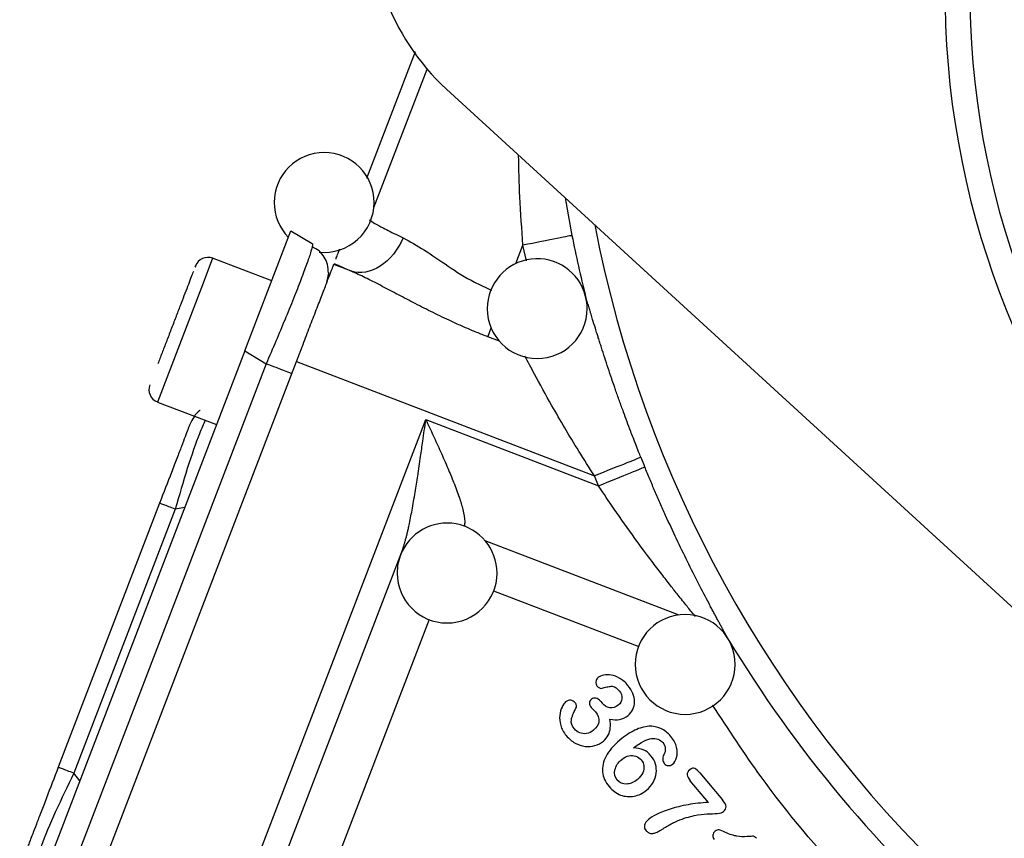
# Model space of a CAD drawing. Header units: inches. Extents: x 0.6 to 16.3, y 0.2 to 11.5.
# Tile 23 of 29: x 9.9 to 11.5, y 6.2 to 7.5. Entities that reach past the tile are written whole.
import ezdxf

# ---------------------------------------------------------------- set-up
doc = ezdxf.new("R2010")
doc.units = ezdxf.units.IN
doc.header["$MEASUREMENT"] = 0

msp = doc.modelspace()

# ---------------------------------------------------------------- linework, layer by layer
at = {"color": 7, "linetype": 'Continuous', "lineweight": 25}
for p, q in [((10.4782, 7.2426), (10.5562, 7.4457)), ((11.7086, 6.3747), (10.6059, 7.3852)), ((10.2827, 6.9658), (10.3566, 7.1582)), ((10.3566, 7.1582), (10.3908, 7.1377)), ((10.3258, 7.078), (10.2312, 7.1143)), ((10.4534, 7.0934), (10.4251, 7.1042)), ((10.4166, 7.0908), (10.4131, 7.0729)), ((10.2827, 6.9658), (9.9221, 6.0263)), ((10.2827, 6.9658), (10.3169, 6.9452)), ((10.3169, 6.9452), (9.9612, 6.0187)), ((10.001, 5.9994), (10.3655, 6.9488)), ((10.3655, 6.9488), (10.8428, 6.7656)), ((10.1428, 6.884), (10.2374, 6.8477)), ((10.2172, 5.9299), (10.5726, 6.8559)), ((10.5726, 6.8559), (10.8493, 6.7496)), ((10.8493, 6.7496), (10.8428, 6.7656)), ((10.1463, 6.7219), (9.9839, 6.2988)), ((10.1712, 6.7124), (10.0088, 6.2892)), ((10.3303, 6.1132), (10.5341, 6.6439)), ((10.8528, 6.4042), (10.855, 6.4016)), ((11.0115, 6.2899), (11.0479, 6.2466)), ((11.0255, 6.2423), (10.9963, 6.2771))]:
    msp.add_line(p, q, dxfattribs=at)
at = {"color": 8, "linetype": 'Continuous', "lineweight": 25}
for p, q in [((10.4894, 7.1954), (10.5746, 7.4175)), ((10.7959, 7.2111), (10.8068, 7.1508)), ((10.7171, 7.106), (10.7283, 7.1352)), ((10.734, 7.1101), (10.7283, 7.1352)), ((10.2312, 7.1143), (10.2159, 7.0745)), ((10.2159, 7.0745), (10.1428, 6.884)), ((10.6906, 6.9813), (10.672, 6.9885)), ((10.1864, 6.7148), (10.1712, 6.7124)), ((10.6673, 6.6622), (10.978, 6.5429)), ((10.681, 6.5814), (10.9138, 6.4921)), ((10.5781, 6.5353), (10.4357, 6.1644)), ((10.0184, 6.2773), (10.0088, 6.2892))]:
    msp.add_line(p, q, dxfattribs=at)
at = {"color": 7, "linetype": 'Continuous', "lineweight": 25}
for centre, radius, start, end in [((12.7783, 7.542), 1.374, 87.6669, 255.3331), ((12.7783, 7.542), 1.334, 87.7013, 255.2987), ((10.8581, 7.6605), 0.3733, 171.5, 227.4984), ((10.4098, 7.2037), 0.08, 0, 180), ((10.4098, 7.2037), 0.08, 180, 224.3262), ((10.4098, 7.2037), 0.08, 264.2332, 0), ((12.7783, 7.542), 2.01, 191.2229, 194.0794), ((10.2236, 7.0944), 0.0213, 69, 159), ((10.7511, 7.0336), 0.08, 14.112, 180), ((10.7511, 7.0336), 0.08, 0, 14.112), ((10.7511, 7.0336), 0.08, 180, 0), ((10.1504, 6.9039), 0.0213, 159, 249), ((12.7783, 7.542), 2.0055, 201.8575, 202.3311), ((10.6067, 6.61), 0.08, 0, 159.016), ((10.6067, 6.61), 0.08, 159.016, 180), ((10.6067, 6.61), 0.08, 180, 0), ((10.9881, 6.4636), 0.08, 0, 180), ((12.7783, 7.542), 2.01, 211.0653, 228.9387), ((10.9881, 6.4636), 0.08, 180, 0)]:
    msp.add_arc(centre, radius, start, end, dxfattribs=at)
at = {"color": 8, "linetype": 'Continuous', "lineweight": 25}
msp.add_arc((12.7783, 7.542), 1.9709, 190.9509, 332.0491, dxfattribs=at)
for points, knots in [([(10.7283, 7.1352), (10.7264, 7.161), (10.7229, 7.2091), (10.7218, 7.2572), (10.7212, 7.2795)], [0, 0, 0, 0, 0.535851, 1, 1, 1, 1]), ([(10.5362, 7.1472), (10.5473, 7.141), (10.5696, 7.1286), (10.6077, 7.1019), (10.6436, 7.0785), (10.6686, 7.0675), (10.6777, 7.0634)], [0, 0, 0, 0, 0.2791995, 0.5597037, 0.8392448, 1, 1, 1, 1]), ([(10.3905, 7.1325), (10.3898, 7.1297), (10.3887, 7.1252), (10.3853, 7.1147), (10.3806, 7.1014), (10.3729, 7.0807), (10.361, 7.0504), (10.3473, 7.0168), (10.3324, 6.9813), (10.3222, 6.9574), (10.3169, 6.9452)], [0, 0, 0, 0, 0.125024, 0.200601, 0.275598, 0.423758, 0.571923, 0.722297, 0.858111, 1, 1, 1, 1]), ([(10.672, 6.9885), (10.6733, 6.9918), (10.6748, 6.9957), (10.6771, 7.0018), (10.6774, 7.0026)], [0, 0, 0, 0, 0.8677301, 1, 1, 1, 1]), ([(10.8428, 6.7656), (10.8344, 6.7788), (10.8181, 6.8043), (10.7953, 6.8422), (10.7711, 6.884), (10.7485, 6.9252), (10.7364, 6.9481), (10.7314, 6.9574)], [0, 0, 0, 0, 0.193977, 0.376886, 0.554001, 0.818353, 1, 1, 1, 1]), ([(10.2194, 6.8546), (10.2164, 6.8481), (10.2083, 6.8307), (10.1906, 6.779), (10.1776, 6.7344), (10.1712, 6.7124)], [0, 0, 0, 0, 0.23109, 0.619363, 1, 1, 1, 1]), ([(10.5726, 6.8559), (10.5766, 6.8473), (10.5845, 6.8302), (10.5964, 6.8041), (10.6075, 6.7792), (10.6177, 6.7546), (10.6261, 6.7322), (10.6324, 6.711), (10.6358, 6.6947), (10.6345, 6.6873), (10.6341, 6.6848)], [0, 0, 0, 0, 0.138474, 0.276316, 0.422191, 0.547149, 0.685947, 0.805733, 0.934291, 1, 1, 1, 1]), ([(11.0045, 6.5403), (11.004, 6.5408), (10.9999, 6.5459), (10.9906, 6.5574), (10.9776, 6.5735), (10.964, 6.5907), (10.95, 6.6088), (10.931, 6.6336), (10.9054, 6.6681), (10.8768, 6.7086), (10.8576, 6.7372), (10.8493, 6.7496)], [0, 0, 0, 0, 0.0091537, 0.0941802, 0.1888723, 0.2676074, 0.3567674, 0.4564008, 0.6254729, 0.8371786, 1, 1, 1, 1]), ([(11.3483, 6.0214), (11.3148, 6.0528), (11.2285, 6.1338), (11.1222, 6.2604), (11.0573, 6.3598), (11.032, 6.3985)], [0, 0, 0, 0, 0.278808, 0.718995, 1, 1, 1, 1]), ([(10.0088, 6.2892), (9.9988, 6.2686), (9.9786, 6.2267), (9.9572, 6.1765), (9.9515, 6.1581), (9.9495, 6.1513)], [0, 0, 0, 0, 0.380637, 0.76891, 1, 1, 1, 1])]:
    msp.add_open_spline(points, degree=3, knots=knots, dxfattribs=at)
at = {"color": 7, "linetype": 'Continuous', "lineweight": 25}
for points, knots in [([(10.482, 7.176), (10.4868, 7.1726), (10.4943, 7.1681), (10.5111, 7.1593), (10.5191, 7.1553), (10.5307, 7.1498), (10.5334, 7.1485), (10.5362, 7.1472)], [-1.3077739, -1.3077739, -1.3077739, -1.3077739, -1.0447577, -1.0447577, -0.8638911, -0.8638911, -0.8110623, -0.8110623, -0.8110623, -0.8110623]), ([(10.3908, 7.1377), (10.3912, 7.1373), (10.3917, 7.1368), (10.3906, 7.1328), (10.3905, 7.1325)], [0, 0, 0, 0, 0.929336, 1, 1, 1, 1]), ([(10.4166, 7.0907), (10.4164, 7.0953), (10.4159, 7.1046), (10.4104, 7.1166), (10.4021, 7.1266), (10.3945, 7.1307), (10.3906, 7.1328)], [0, 0, 0, 0, 0.24674, 0.496303, 0.747818, 1, 1, 1, 1]), ([(10.4284, 7.1128), (10.4287, 7.1135), (10.4297, 7.1161), (10.432, 7.1221), (10.4339, 7.1271), (10.4349, 7.1295)], [0, 0, 0, 0, 0.1666641, 0.5920976, 1, 1, 1, 1]), ([(10.2035, 7.1017), (10.2036, 7.1018), (10.2038, 7.1026), (10.2033, 7.1012), (10.2029, 7.1001)], [0, 0, 0, 0, 0.135145, 1, 1, 1, 1]), ([(10.3655, 6.9488), (10.3662, 6.9507), (10.3676, 6.9544), (10.3697, 6.9599), (10.3719, 6.9654), (10.374, 6.9709), (10.3772, 6.9793), (10.3815, 6.9906), (10.3869, 7.0047), (10.3922, 7.0184), (10.399, 7.0362), (10.4069, 7.0567), (10.4134, 7.0735), (10.4175, 7.0844), (10.4201, 7.0912), (10.4222, 7.0966), (10.4235, 7.1001), (10.4244, 7.1023), (10.4249, 7.1036), (10.4251, 7.104), (10.4251, 7.1042)], [0, 0, 0, 0, 0.023463, 0.046876, 0.070271, 0.093676, 0.117122, 0.178916, 0.240765, 0.304953, 0.369198, 0.500005, 0.630813, 0.695002, 0.759246, 0.821041, 0.882889, 0.921914, 0.960905, 1, 1, 1, 1]), ([(10.2003, 7.0933), (10.2, 7.0926), (10.1982, 7.0878), (10.1943, 7.0778), (10.191, 7.0691)], [0, 0, 0, 0, 0.133187, 1, 1, 1, 1]), ([(10.672, 6.9885), (10.669, 6.9896), (10.663, 6.9919), (10.6541, 6.9955), (10.6452, 6.9992), (10.6364, 7.003), (10.6275, 7.0069), (10.6187, 7.0108), (10.603, 7.0181), (10.5806, 7.0289), (10.5524, 7.0433), (10.5254, 7.0575), (10.504, 7.0688), (10.4876, 7.0773), (10.4757, 7.0831), (10.4643, 7.0886), (10.457, 7.0918), (10.4534, 7.0934)], [0, 0, 0, 0, 0.037432, 0.074916, 0.11247, 0.150114, 0.187864, 0.225739, 0.263758, 0.392206, 0.520962, 0.645328, 0.767425, 0.827596, 0.886347, 0.943779, 1, 1, 1, 1]), ([(10.191, 7.0691), (10.1872, 7.0592), (10.1814, 7.044), (10.172, 7.0195), (10.1644, 6.9999), (10.1571, 6.9807), (10.1496, 6.9612), (10.1456, 6.9509), (10.1435, 6.9453)], [0, 0, 0, 0, 0.263054, 0.404661, 0.549273, 0.693885, 0.835492, 1, 1, 1, 1]), ([(10.917, 6.7954), (10.9158, 6.7984), (10.9131, 6.8053), (10.9089, 6.8158), (10.9047, 6.8266), (10.9001, 6.8387), (10.895, 6.8524), (10.889, 6.8688), (10.8839, 6.8829), (10.8796, 6.8948), (10.8767, 6.903), (10.8737, 6.9118), (10.8697, 6.9234), (10.8628, 6.9441), (10.8565, 6.9634), (10.8515, 6.9792), (10.8491, 6.9865), (10.8467, 6.9941), (10.8436, 7.0041), (10.8404, 7.0146), (10.8377, 7.0236), (10.8356, 7.0305), (10.8335, 7.0373), (10.8311, 7.0452), (10.8295, 7.0503), (10.8287, 7.053)], [0, 0, 0, 0, 0.030804, 0.070675, 0.108299, 0.141651, 0.194993, 0.24837, 0.310626, 0.341736, 0.372838, 0.397416, 0.435025, 0.497206, 0.621749, 0.653024, 0.684378, 0.70951, 0.747277, 0.810334, 0.848453, 0.873494, 0.909894, 0.952102, 1, 1, 1, 1]), ([(10.2111, 6.8705), (10.211, 6.8704), (10.207, 6.868), (10.2008, 6.8605), (10.1967, 6.8522), (10.1947, 6.848)], [0, 0, 0, 0, 0.005601, 0.5028, 1, 1, 1, 1]), ([(10.1947, 6.848), (10.1941, 6.8465), (10.1933, 6.8443), (10.1874, 6.8291), (10.1814, 6.8135), (10.1739, 6.7939), (10.1624, 6.7639), (10.1527, 6.7387), (10.1463, 6.7219)], [0, 0, 0, 0, 0.250062, 0.37621, 0.5, 0.623853, 0.749938, 1, 1, 1, 1]), ([(10.5341, 6.6439), (10.5346, 6.6453), (10.5356, 6.6481), (10.5371, 6.6525), (10.5386, 6.6573), (10.54, 6.6624), (10.5415, 6.6679), (10.5429, 6.6738), (10.5444, 6.68), (10.5471, 6.6921), (10.5509, 6.7118), (10.5554, 6.7383), (10.56, 6.7671), (10.564, 6.7944), (10.5683, 6.8245), (10.571, 6.8443), (10.5726, 6.8559)], [0, 0, 0, 0, 0.022273, 0.045861, 0.070782, 0.097051, 0.124682, 0.153684, 0.184068, 0.215842, 0.330838, 0.465264, 0.587114, 0.729723, 0.841539, 1, 1, 1, 1]), ([(11.0566, 6.5048), (11.0558, 6.5063), (11.0541, 6.5094), (11.0515, 6.5142), (11.0487, 6.5192), (11.0459, 6.5245), (11.0429, 6.53), (11.0398, 6.5358), (11.0366, 6.5417), (11.0332, 6.5479), (11.0298, 6.5544), (11.0221, 6.5689), (11.0095, 6.5931), (10.9919, 6.6279), (10.9742, 6.6645), (10.9596, 6.6959), (10.9481, 6.7216), (10.9397, 6.741), (10.9313, 6.7605), (10.926, 6.7735), (10.9233, 6.78)], [0, 0, 0, 0, 0.023907, 0.048054, 0.072466, 0.09717, 0.122188, 0.147545, 0.173262, 0.199361, 0.225862, 0.252784, 0.375526, 0.503009, 0.6268, 0.751729, 0.814322, 0.876471, 0.938316, 1, 1, 1, 1]), ([(10.8487, 6.4426), (10.8464, 6.4406), (10.8452, 6.4383), (10.8448, 6.4331), (10.8454, 6.4309), (10.8468, 6.4292)], [-2, -2, -2, -2, -1, -1, 0, 0, 0, 0]), ([(10.8964, 6.43), (10.8924, 6.4347), (10.888, 6.4385), (10.8788, 6.444), (10.8742, 6.4458), (10.8653, 6.4473), (10.8612, 6.4473), (10.8539, 6.4458), (10.851, 6.4445), (10.8487, 6.4426)], [-4, -4, -4, -4, -3, -3, -2, -2, -1, -1, 0, 0, 0, 0]), ([(10.8468, 6.4292), (10.8481, 6.4277), (10.8495, 6.4266), (10.8524, 6.4252), (10.8537, 6.425), (10.8549, 6.4253)], [-2, -2, -2, -2, -1, -1, 0, 0, 0, 0]), ([(10.8549, 6.4253), (10.8573, 6.426), (10.8598, 6.4267), (10.8651, 6.4281), (10.8675, 6.4285), (10.8716, 6.4286), (10.8737, 6.4281), (10.878, 6.4258), (10.8802, 6.4239), (10.8824, 6.4213)], [-4, -4, -4, -4, -3, -3, -2, -2, -1, -1, 0, 0, 0, 0]), ([(10.8824, 6.4213), (10.8857, 6.4174), (10.8871, 6.4133), (10.8862, 6.4046), (10.8843, 6.4011), (10.881, 6.3983)], [-2, -2, -2, -2, -1, -1, 0, 0, 0, 0]), ([(10.8967, 6.3819), (10.9, 6.3846), (10.9025, 6.3879), (10.9061, 6.3953), (10.907, 6.3993), (10.907, 6.4081), (10.9061, 6.4125), (10.9026, 6.4214), (10.8999, 6.4257), (10.8964, 6.43)], [-4, -4, -4, -4, -3, -3, -2, -2, -1, -1, 0, 0, 0, 0]), ([(10.7966, 6.4036), (10.7947, 6.402), (10.7927, 6.3992), (10.789, 6.3914), (10.7878, 6.387), (10.7867, 6.3769), (10.7872, 6.3715), (10.7904, 6.3602), (10.7933, 6.3548), (10.7977, 6.3496)], [-4, -4, -4, -4, -3, -3, -2, -2, -1, -1, 0, 0, 0, 0]), ([(10.8121, 6.4021), (10.8101, 6.4045), (10.8076, 6.4059), (10.8018, 6.4066), (10.7991, 6.4057), (10.7966, 6.4036)], [-2, -2, -2, -2, -1, -1, 0, 0, 0, 0]), ([(10.8381, 6.4077), (10.8359, 6.4059), (10.8348, 6.4039), (10.8346, 6.3993), (10.8356, 6.3969), (10.8376, 6.3945)], [-2, -2, -2, -2, -1, -1, 0, 0, 0, 0]), ([(10.8528, 6.4042), (10.8502, 6.4073), (10.8476, 6.4091), (10.8424, 6.4101), (10.8401, 6.4094), (10.8381, 6.4077)], [-2, -2, -2, -2, -1, -1, 0, 0, 0, 0]), ([(10.8106, 6.3602), (10.8067, 6.3648), (10.8051, 6.3697), (10.8066, 6.3798), (10.8091, 6.386), (10.8132, 6.3933)], [-2, -2, -2, -2, -1, -1, 0, 0, 0, 0]), ([(10.8132, 6.3933), (10.814, 6.3945), (10.8142, 6.396), (10.8137, 6.3994), (10.8131, 6.4009), (10.8121, 6.4021)], [-2, -2, -2, -2, -1, -1, 0, 0, 0, 0]), ([(10.8376, 6.3945), (10.838, 6.394), (10.8391, 6.3929), (10.8425, 6.3895), (10.8437, 6.3883), (10.8444, 6.3874)], [-2, -2, -2, -2, -1, -1, 0, 0, 0, 0]), ([(10.881, 6.3983), (10.8765, 6.3946), (10.872, 6.3932), (10.8625, 6.3951), (10.8584, 6.3975), (10.855, 6.4016)], [-2, -2, -2, -2, -1, -1, 0, 0, 0, 0]), ([(10.8444, 6.3874), (10.8486, 6.3825), (10.8504, 6.3774), (10.8493, 6.367), (10.8464, 6.3623), (10.8413, 6.358)], [-2, -2, -2, -2, -1, -1, 0, 0, 0, 0]), ([(10.8571, 6.3408), (10.8604, 6.3436), (10.863, 6.3468), (10.8667, 6.3539), (10.8678, 6.3578), (10.8686, 6.3663), (10.8683, 6.371), (10.8673, 6.3759)], [-3, -3, -3, -3, -2, -2, -1, -1, 0, 0, 0, 0]), ([(10.8673, 6.3759), (10.8731, 6.3749), (10.8784, 6.3747), (10.8879, 6.3761), (10.8924, 6.3782), (10.8967, 6.3819)], [-2, -2, -2, -2, -1, -1, 0, 0, 0, 0]), ([(10.8413, 6.358), (10.8379, 6.3551), (10.8342, 6.3534), (10.8262, 6.3523), (10.8225, 6.3527), (10.8157, 6.3554), (10.8129, 6.3575), (10.8106, 6.3602)], [-3, -3, -3, -3, -2, -2, -1, -1, 0, 0, 0, 0]), ([(10.9652, 6.3483), (10.9603, 6.354), (10.9549, 6.3582), (10.9431, 6.3636), (10.9367, 6.3648), (10.9228, 6.364), (10.9154, 6.3619), (10.8996, 6.3544), (10.8916, 6.3491), (10.8834, 6.3422)], [-4, -4, -4, -4, -3, -3, -2, -2, -1, -1, 0, 0, 0, 0]), ([(10.7977, 6.3496), (10.802, 6.3445), (10.8067, 6.3405), (10.8171, 6.3347), (10.8224, 6.333), (10.8334, 6.3316), (10.8386, 6.332), (10.8486, 6.3351), (10.8531, 6.3375), (10.8571, 6.3408)], [-4, -4, -4, -4, -3, -3, -2, -2, -1, -1, 0, 0, 0, 0]), ([(10.8834, 6.3422), (10.8733, 6.3338), (10.866, 6.3252), (10.8568, 6.3079), (10.8549, 6.2995), (10.8566, 6.283), (10.8601, 6.2752), (10.8663, 6.2678)], [-3, -3, -3, -3, -2, -2, -1, -1, 0, 0, 0, 0]), ([(10.9344, 6.3447), (10.9379, 6.3451), (10.9413, 6.3447), (10.9478, 6.3424), (10.9504, 6.3407), (10.9523, 6.3384)], [-2, -2, -2, -2, -1, -1, 0, 0, 0, 0]), ([(10.9677, 6.3035), (10.9706, 6.306), (10.9728, 6.3097), (10.9757, 6.3193), (10.9757, 6.3248), (10.9729, 6.3369), (10.9698, 6.3427), (10.9652, 6.3483)], [-3, -3, -3, -3, -2, -2, -1, -1, 0, 0, 0, 0]), ([(10.9333, 6.3171), (10.9297, 6.3215), (10.9256, 6.3246), (10.9164, 6.3287), (10.9111, 6.3298), (10.9051, 6.3298)], [-2, -2, -2, -2, -1, -1, 0, 0, 0, 0]), ([(10.9523, 6.3384), (10.9547, 6.3355), (10.956, 6.3323), (10.9565, 6.3253), (10.9558, 6.3219), (10.954, 6.3187)], [-2, -2, -2, -2, -1, -1, 0, 0, 0, 0]), ([(10.8794, 6.2782), (10.8755, 6.2828), (10.8743, 6.2883), (10.877, 6.3009), (10.8806, 6.3065), (10.8865, 6.3115)], [-2, -2, -2, -2, -1, -1, 0, 0, 0, 0]), ([(10.8865, 6.3115), (10.8901, 6.3145), (10.894, 6.3165), (10.9019, 6.318), (10.9056, 6.3178), (10.9126, 6.3153), (10.9155, 6.3133), (10.9177, 6.3106)], [-3, -3, -3, -3, -2, -2, -1, -1, 0, 0, 0, 0]), ([(10.9177, 6.3106), (10.9201, 6.3078), (10.9215, 6.3046), (10.9224, 6.2974), (10.9218, 6.2937), (10.9184, 6.2863), (10.9155, 6.2827), (10.9116, 6.2794)], [-3, -3, -3, -3, -2, -2, -1, -1, 0, 0, 0, 0]), ([(10.9264, 6.2622), (10.9306, 6.2658), (10.9341, 6.2699), (10.9394, 6.2792), (10.941, 6.2841), (10.9423, 6.2941), (10.942, 6.299), (10.9392, 6.3086), (10.9367, 6.313), (10.9333, 6.3171)], [-4, -4, -4, -4, -3, -3, -2, -2, -1, -1, 0, 0, 0, 0]), ([(10.954, 6.3187), (10.9525, 6.3163), (10.9519, 6.3138), (10.9523, 6.3088), (10.9532, 6.3066), (10.9547, 6.3048)], [-2, -2, -2, -2, -1, -1, 0, 0, 0, 0]), ([(9.9839, 6.2988), (9.9774, 6.282), (9.9677, 6.2568), (9.9562, 6.2268), (9.9487, 6.2072), (9.9427, 6.1916), (9.9369, 6.1764), (9.936, 6.1742), (9.9354, 6.1727)], [0, 0, 0, 0, 0.250062, 0.37621, 0.5, 0.623853, 0.749938, 1, 1, 1, 1]), ([(10.9547, 6.3048), (10.9564, 6.3027), (10.9585, 6.3016), (10.9637, 6.3013), (10.9659, 6.302), (10.9677, 6.3035)], [-2, -2, -2, -2, -1, -1, 0, 0, 0, 0]), ([(10.9954, 6.2948), (10.9926, 6.2925), (10.9912, 6.2898), (10.9916, 6.284), (10.9932, 6.2807), (10.9963, 6.2771)], [-2, -2, -2, -2, -1, -1, 0, 0, 0, 0]), ([(11.0115, 6.2899), (11.0087, 6.2933), (11.006, 6.2956), (11.0011, 6.298), (10.9983, 6.2973), (10.9954, 6.2948)], [-2, -2, -2, -2, -1, -1, 0, 0, 0, 0]), ([(10.9116, 6.2794), (10.9058, 6.2745), (10.8999, 6.272), (10.8879, 6.2717), (10.883, 6.2738), (10.8794, 6.2782)], [-2, -2, -2, -2, -1, -1, 0, 0, 0, 0]), ([(10.8663, 6.2678), (10.8716, 6.2615), (10.8777, 6.257), (10.8918, 6.2517), (10.899, 6.2511), (10.9136, 6.2539), (10.9203, 6.2571), (10.9264, 6.2622)], [-3, -3, -3, -3, -2, -2, -1, -1, 0, 0, 0, 0]), ([(11.0494, 6.2277), (11.0524, 6.2302), (11.0538, 6.2329), (11.0533, 6.2388), (11.0514, 6.2424), (11.0479, 6.2466)], [-2, -2, -2, -2, -1, -1, 0, 0, 0, 0]), ([(11.0255, 6.2423), (11.014, 6.2419), (11.0031, 6.2408), (10.9824, 6.2369), (10.9727, 6.2345), (10.955, 6.2286), (10.9477, 6.2258), (10.9362, 6.2201), (10.9319, 6.2175), (10.9291, 6.2151)], [-4, -4, -4, -4, -3, -3, -2, -2, -1, -1, 0, 0, 0, 0]), ([(10.9291, 6.2151), (10.9284, 6.2145), (10.927, 6.2132), (10.9252, 6.2111), (10.9238, 6.2088), (10.9229, 6.2062), (10.9227, 6.2032), (10.9235, 6.2), (10.9248, 6.1982), (10.9255, 6.1972)], [0, 0, 0, 0, 0.144615, 0.274587, 0.392385, 0.535954, 0.675385, 0.831054, 1, 1, 1, 1]), ([(10.9759, 6.213), (10.9858, 6.217), (10.9946, 6.2198), (11.0103, 6.2229), (11.0173, 6.2238), (11.0293, 6.2243), (11.0347, 6.2246), (11.0443, 6.2252), (11.0476, 6.2262), (11.0494, 6.2277)], [-4, -4, -4, -4, -3, -3, -2, -2, -1, -1, 0, 0, 0, 0]), ([(10.9461, 6.1965), (10.9471, 6.1971), (10.9493, 6.1983), (10.954, 6.2012), (10.9601, 6.2049), (10.9663, 6.2085), (10.9716, 6.2111), (10.9744, 6.2123), (10.9759, 6.213)], [0, 0, 0, 0, 0.097592, 0.225709, 0.48396, 0.729612, 0.855046, 1, 1, 1, 1]), ([(11.0527, 6.1944), (11.0481, 6.1965), (11.0447, 6.1978), (11.0403, 6.1988), (11.0381, 6.1981), (11.0359, 6.1963)], [-2, -2, -2, -2, -1, -1, 0, 0, 0, 0]), ([(10.9255, 6.1972), (10.926, 6.1967), (10.9269, 6.1957), (10.9284, 6.1946), (10.93, 6.1936), (10.9316, 6.193), (10.9334, 6.1927), (10.9362, 6.1926), (10.9407, 6.1938), (10.9441, 6.1955), (10.9461, 6.1965)], [0, 0, 0, 0, 0.089672, 0.173455, 0.253079, 0.330549, 0.40804, 0.487723, 0.706703, 1, 1, 1, 1]), ([(11.0359, 6.1963), (11.0339, 6.1947), (11.0329, 6.1926), (11.0323, 6.1873), (11.0329, 6.1851), (11.0344, 6.1833)], [-2, -2, -2, -2, -1, -1, 0, 0, 0, 0]), ([(11.1022, 6.185), (11.1004, 6.187), (11.0989, 6.1881), (11.0961, 6.1882), (11.0927, 6.1881), (11.0818, 6.1873), (11.0764, 6.1875), (11.0657, 6.1892), (11.0596, 6.1912), (11.0527, 6.1944)], [-4, -4, -4, -4, -3, -3, -2, -2, -1, -1, 0, 0, 0, 0])]:
    msp.add_open_spline(points, degree=3, knots=knots, dxfattribs=at)
for points in [[(10.5362, 7.1472), (10.5283, 7.1283), (10.5016, 7.0949), (10.4675, 7.0887), (10.4534, 7.0934)], [(10.8068, 7.1508), (10.8061, 7.1507), (10.7884, 7.1472), (10.7484, 7.1392), (10.7283, 7.1352)], [(10.4258, 7.106), (10.4342, 7.1021), (10.4434, 7.0979), (10.4534, 7.0934)], [(10.3581, 6.9295), (10.3575, 6.9297), (10.3563, 6.9301), (10.3471, 6.9337), (10.3337, 6.9388), (10.3225, 6.9431), (10.3169, 6.9452)], [(10.917, 6.7954), (10.9164, 6.7951), (10.8997, 6.7884), (10.8618, 6.7732), (10.8428, 6.7656)], [(10.8493, 6.7496), (10.8682, 6.7574), (10.906, 6.7729), (10.9226, 6.7797), (10.9233, 6.78)], [(10.1712, 6.7124), (10.1676, 6.7137), (10.1604, 6.7165), (10.1525, 6.7195), (10.1473, 6.7215), (10.1466, 6.7218), (10.1463, 6.7219)], [(10.9051, 6.3298), (10.9174, 6.3391), (10.9272, 6.3441), (10.9344, 6.3447)], [(10.0088, 6.2892), (10.0052, 6.2906), (9.998, 6.2934), (9.9901, 6.2964), (9.9848, 6.2984), (9.9842, 6.2987), (9.9839, 6.2988)]]:
    msp.add_open_spline(points, degree=3, dxfattribs=at)

doc.saveas('drawing.dxf')
